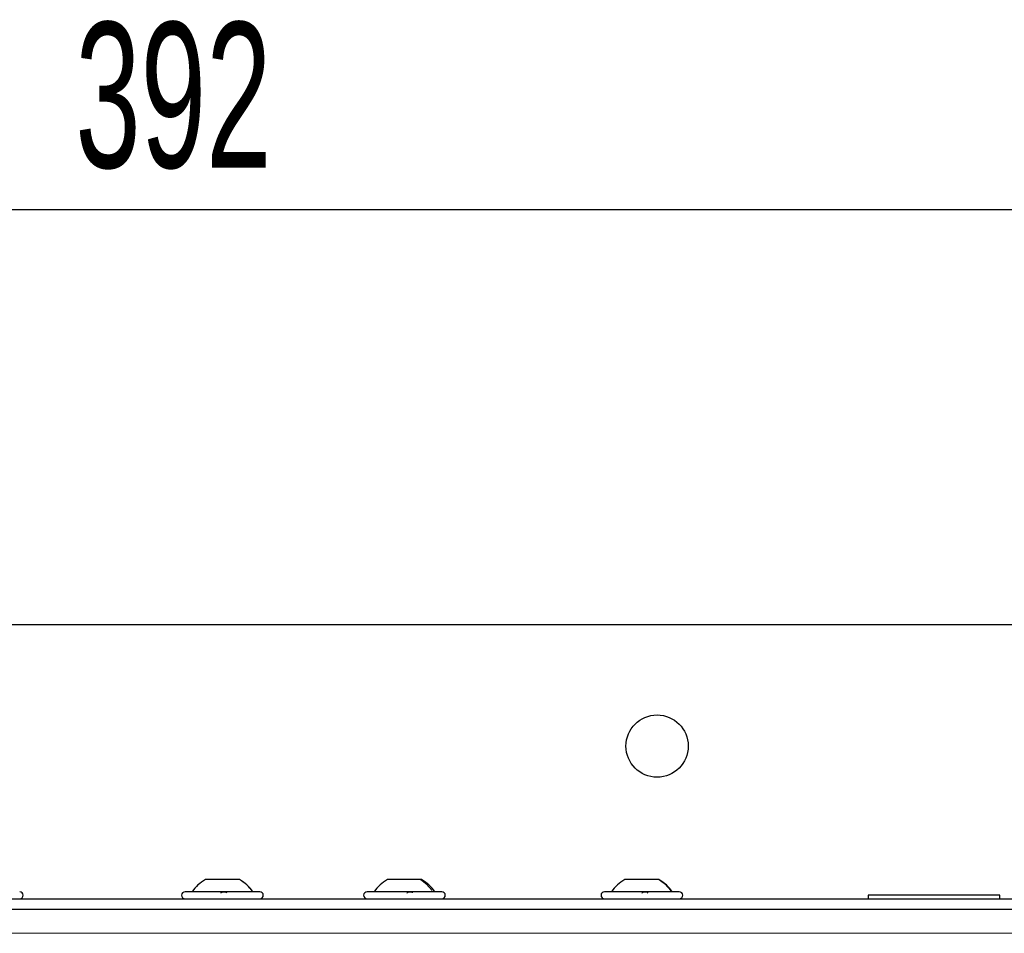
# Paper-space layout 'Blatt3' of a CAD drawing. Header units: millimetres. Extents: x 5 to 418, y 2 to 292.
# Tile 50 of 73: x 92 to 115, y 241 to 263. Entities that reach past the tile are written whole.
import ezdxf

# ---------------------------------------------------------------- set-up
doc = ezdxf.new("R2010")
doc.units = ezdxf.units.MM
doc.layers.add('SLD-0', color=7, linetype='Continuous')
doc.styles.add('SLDTEXTSTYLE0', font='TXT', dxfattribs={"width": 0.605})
doc.dimstyles.new('SLDDIMSTYLE1', dxfattribs={"dimtxt": 3.5, "dimasz": 3.302, "dimexe": 0, "dimexo": 0.0625, "dimgap": 0.875, "dimtad": 1, "dimlfac": 6, "dimrnd": 1e-09, "dimzin": 12, "dimdsep": 46, "dimtxsty": 'SLDTEXTSTYLE0', "dimsah": 1, "dimcen": 0.09, "dimadec": 0, "dimazin": 3, "dimtfac": 1, "dimtofl": 0, "dimtmove": 0, "dimatfit": 3, "dimfxl": 1, "dimfrac": 2, "dimtolj": 1, "dimtzin": 12, "dimarcsym": 0})

# ---------------------------------------------------------------- blocks, each defined once
blk = doc.blocks.new('_D_20')
at = {"layer": 'SLD-0', "color": 7}
for p, q in [((64.34, 247.326), (64.34, 259.161)), ((129.673, 247.326), (129.673, 259.161)), ((64.34, 258.161), (129.673, 258.161))]:
    blk.add_line(p, q, dxfattribs=at)
for points in [[(64.34, 258.161), (67.642, 257.653), (67.642, 258.669)], [(129.673, 258.161), (126.371, 258.669), (126.371, 257.653)]]:
    blk.add_solid(points, dxfattribs=at)
at = {"layer": 'SLD-0', "color": 7, "insert": (92.996, 262.672), "char_height": 3.5, "attachment_point": 1, "style": 'SLDTEXTSTYLE0'}
blk.add_mtext('392', dxfattribs=at)

psp = doc.layouts.new('Blatt3')

# ---------------------------------------------------------------- linework, layer by layer
at = {"color": 7, "linetype": 'Continuous', "lineweight": 25}
for p, q in [((128.8398, 248.1598), (65.1732, 248.1598)), ((96.9501, 242.0264), (96.1285, 242.0264)), ((96.9511, 242.0264), (96.9501, 242.0264)), ((101.3046, 242.0264), (100.5107, 242.0264)), ((101.3356, 242.0264), (101.3046, 242.0264)), ((107.0423, 242.0264), (106.2274, 242.0264)), ((107.0522, 242.0264), (107.0423, 242.0264)), ((97.4398, 241.7348), (95.6398, 241.7348)), ((101.7555, 241.7348), (100.0232, 241.7348)), ((101.8232, 241.7348), (101.7555, 241.7348)), ((107.5398, 241.7348), (105.7398, 241.7348)), ((112.0898, 241.6514), (112.0898, 241.5681)), ((112.1025, 241.6514), (112.0898, 241.6514)), ((115.2565, 241.6514), (112.1025, 241.6514)), ((115.2565, 241.5681), (115.2565, 241.6514)), ((70.1732, 241.5681), (123.8398, 241.5681)), ((70.1732, 241.3181), (123.8398, 241.3181))]:
    psp.add_line(p, q, dxfattribs=at)
at = {"color": 7, "linetype": 'Continuous', "lineweight": 18}
psp.add_line((122.8398, 240.7348), (71.1732, 240.7348), dxfattribs=at)
at = {"color": 7, "linetype": 'Continuous', "lineweight": 25}
psp.add_circle((107.0065, 245.2431), 0.75, dxfattribs=at)
for centre, start, end in [((91.6565, 241.6514), 270, 90), ((95.6398, 241.6514), 90, 270), ((97.4398, 241.6514), 270, 90), ((100.0232, 241.6514), 90, 270), ((101.8232, 241.6514), 270, 90), ((105.7398, 241.6514), 90, 270), ((107.5398, 241.6514), 270, 90)]:
    psp.add_arc(centre, 0.0833, start, end, dxfattribs=at)
for points, knots in [([(96.1273, 242.0264), (96.0655, 241.987), (95.9418, 241.9082), (95.8516, 241.7926), (95.8065, 241.7348)], [0, 0, 0, 0, 0.4999999, 1, 1, 1, 1]), ([(96.1273, 242.0264), (96.0655, 241.987), (95.9418, 241.9082), (95.8516, 241.7926), (95.8065, 241.7348)], [0, 0, 0, 0, 0.4999999, 1, 1, 1, 1]), ([(96.1273, 242.0264), (96.0655, 241.987), (95.9418, 241.9082), (95.8516, 241.7926), (95.8065, 241.7348)], [0, 0, 0, 0, 0.5, 1, 1, 1, 1]), ([(96.1285, 242.0264), (96.0669, 241.987), (95.9436, 241.9082), (95.8536, 241.7926), (95.8086, 241.7348)], [0, 0, 0, 0, 0.5, 1, 1, 1, 1]), ([(97.271, 241.7348), (97.226, 241.7926), (97.1361, 241.9082), (97.0128, 241.987), (96.9511, 242.0264)], [0, 0, 0, 0, 0.5, 1, 1, 1, 1]), ([(97.2732, 241.7348), (97.228, 241.7926), (97.1378, 241.9082), (97.0141, 241.987), (96.9523, 242.0264)], [0, 0, 0, 0, 0.5000001, 1, 1, 1, 1]), ([(100.5107, 242.0264), (100.4488, 241.987), (100.3252, 241.9082), (100.2349, 241.7926), (100.1898, 241.7348)], [0, 0, 0, 0, 0.4999999, 1, 1, 1, 1]), ([(100.5107, 242.0264), (100.4489, 241.987), (100.3253, 241.9082), (100.2351, 241.7926), (100.19, 241.7348)], [0, 0, 0, 0, 0.5, 1, 1, 1, 1]), ([(101.6564, 241.7348), (101.6112, 241.7926), (101.521, 241.9082), (101.3974, 241.987), (101.3356, 242.0264)], [0, 0, 0, 0, 0.5, 1, 1, 1, 1]), ([(101.6565, 241.7348), (101.6114, 241.7926), (101.5211, 241.9082), (101.3975, 241.987), (101.3357, 242.0264)], [0, 0, 0, 0, 0.50000006, 1, 1, 1, 1]), ([(106.2274, 242.0264), (106.1656, 241.987), (106.042, 241.9082), (105.9518, 241.7926), (105.9067, 241.7348)], [0, 0, 0, 0, 0.5, 1, 1, 1, 1]), ([(107.373, 241.7348), (107.3279, 241.7926), (107.2377, 241.9082), (107.114, 241.987), (107.0522, 242.0264)], [0, 0, 0, 0, 0.5, 1, 1, 1, 1]), ([(96.5, 241.7062), (96.5032, 241.7101), (96.5098, 241.7179), (96.5282, 241.7271), (96.5518, 241.7332), (96.5785, 241.7355), (96.6043, 241.7333), (96.6253, 241.7272), (96.64, 241.718), (96.6434, 241.7101), (96.6452, 241.7062)], [0, 0, 0, 0, 0.1252217, 0.2494831, 0.3743256, 0.4990628, 0.6238964, 0.749388, 0.8744406, 1, 1, 1, 1]), ([(100.9764, 241.7062), (100.9816, 241.7101), (100.9919, 241.7179), (101.0144, 241.7271), (101.0401, 241.7332), (101.0662, 241.7355), (101.0889, 241.7333), (101.1047, 241.7272), (101.113, 241.718), (101.1119, 241.7101), (101.1114, 241.7062)], [0, 0, 0, 0, 0.1252217, 0.2494831, 0.3743256, 0.4990628, 0.6238964, 0.749388, 0.8744406, 1, 1, 1, 1]), ([(106.6382, 241.7062), (106.6423, 241.7101), (106.6504, 241.7179), (106.6708, 241.7271), (106.6954, 241.7332), (106.7222, 241.7355), (106.7469, 241.7333), (106.766, 241.7272), (106.7782, 241.718), (106.7798, 241.7101), (106.7806, 241.7062)], [0, 0, 0, 0, 0.1252217, 0.2494831, 0.3743256, 0.4990628, 0.6238964, 0.749388, 0.8744406, 1, 1, 1, 1])]:
    psp.add_open_spline(points, degree=3, knots=knots, dxfattribs=at)
at = {"color": 7, "linetype": 'Continuous', "lineweight": 18}
for points in [[(97.2692, 241.7348), (97.2244, 241.7926), (97.1346, 241.9082), (97.0116, 241.987), (96.9501, 242.0264)], [(101.6013, 241.7348), (101.5596, 241.7926), (101.4762, 241.9082), (101.3618, 241.987), (101.3046, 242.0264)], [(107.3553, 241.7348), (107.3113, 241.7926), (107.2233, 241.9082), (107.1026, 241.987), (107.0423, 242.0264)]]:
    psp.add_open_spline(points, degree=3, dxfattribs=at)

# ---------------------------------------------------------------- dimensions: what is measured, and where the dimension line sits
at = {"layer": 'SLD-0', "color": 7}
dim = psp.add_linear_dim(base=(129.6732, 258.1606), p1=(64.3398, 247.3264), p2=(129.6732, 247.3264), dimstyle='SLDDIMSTYLE1', dxfattribs=at)
dim.commit()
dim.dimension.update_dxf_attribs({"geometry": '_D_20', "text_midpoint": (97.0065, 258.1606), "dimtype": 160})

doc.saveas('drawing.dxf')
